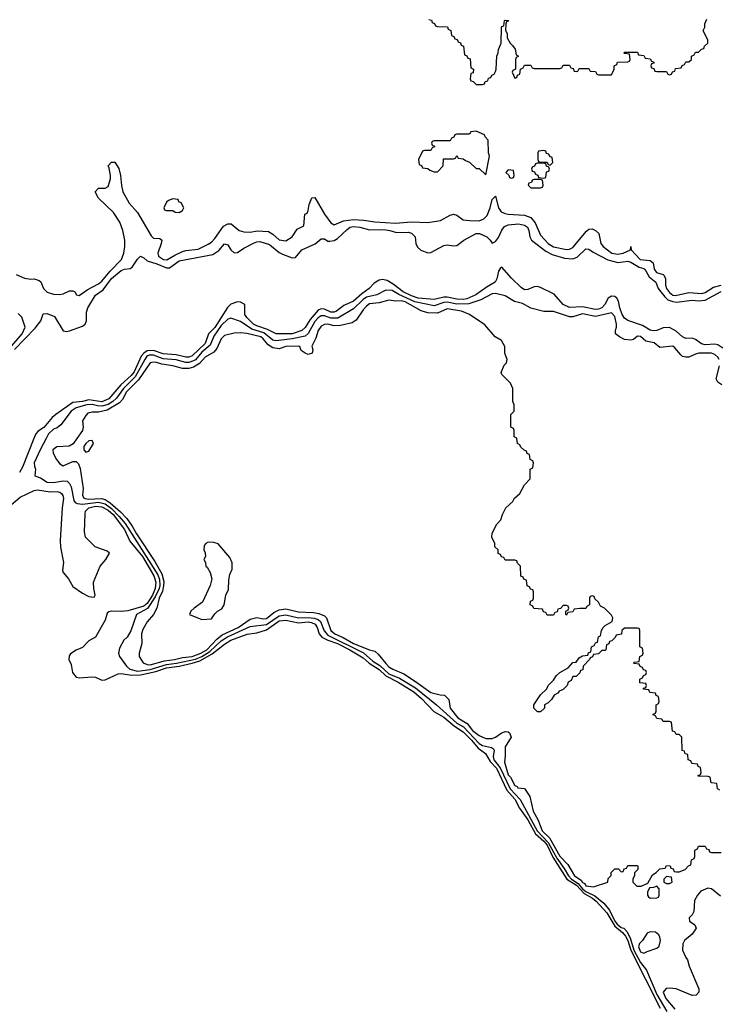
# Model space of a CAD drawing. Header units: inches. Extents: x 2710684 to 2828758, y 857022 to 965663.
# Tile 154 of 256: x 2754040 to 2758372, y 896494 to 902596. Entities that reach past the tile are written whole.
import ezdxf

# ---------------------------------------------------------------- set-up
doc = ezdxf.new("R2010")
doc.units = ezdxf.units.IN
doc.header["$MEASUREMENT"] = 0
doc.layers.add('C7859', color=7, linetype='Continuous')
doc.layers.add('C7950', color=7, linetype='Continuous')

msp = doc.modelspace()

# ---------------------------------------------------------------- linework, layer by layer
at = {"layer": 'C7859', "color": 4}
for points, elevation in [([(2754128.4, 900000), (2754057.6, 899822.4), (2754038.4, 899790)], 4), ([(2754203.6, 900000), (2754166.7, 899930), (2754131, 899850), (2754131.3, 899830), (2754138, 899810), (2754134, 899770), (2754170, 899756), (2754210.4, 899730.4), (2754250, 899728.8), (2754310, 899738.7), (2754335.1, 899735.1), (2754350, 899720.7), (2754360.3, 899700.3), (2754375.8, 899615.8), (2754384.1, 899604.1), (2754397.1, 899597.1), (2754430, 899594.2), (2754530, 899606.7), (2754570, 899595.8), (2754610, 899567), (2754657.9, 899517.9), (2754693.4, 899473.4), (2754896.5, 899156.5), (2754907.1, 899127.1), (2754908.4, 899090), (2754904.2, 899070), (2754881, 899019), (2754833.8, 898946.2), (2754763.8, 898910), (2754730, 898809), (2754706.8, 898770), (2754686, 898750), (2754659.1, 898700.9), (2754653.4, 898670), (2754659.1, 898650), (2754702.4, 898590), (2754723.8, 898570), (2754770, 898558.3), (2754849, 898569), (2754950, 898599.6), (2755012.5, 898607.5), (2755130, 898633.3), (2755170, 898650.1), (2755220, 898680), (2755290, 898746.7), (2755328, 898772), (2755470, 898834.7), (2755570, 898847.2), (2755650, 898902.5), (2755690, 898908.6), (2755770, 898889.4), (2755830, 898891.5), (2755867, 898887), (2755890, 898878.4), (2755905.5, 898865.5), (2755928.9, 898808.9), (2755950, 898782.6), (2756172.2, 898672.2), (2756230, 898619.7), (2756273.5, 898593.5), (2756330, 898542.6), (2756394.9, 898514.9), (2756494.3, 898454.3), (2756625.7, 898350), (2756750, 898236.8), (2756792.7, 898212.7), (2756890, 898111.3), (2756910, 898098.4), (2756965.1, 898085.1), (2756978, 898078), (2756983.1, 898070), (2756975, 898030), (2756981, 898010), (2757019.2, 897959.2), (2757082.3, 897830), (2757143.2, 897763.2), (2757249.4, 897569.4), (2757317.7, 897497.7), (2757370, 897399.3), (2757416.1, 897336.1), (2757442.1, 897290), (2757461, 897270), (2757503.4, 897243.4), (2757530.1, 897210), (2757550, 897194.1), (2757606.3, 897166.3), (2757661.2, 897121.2), (2757697.8, 897077.8), (2757729.6, 897010), (2757745, 896990), (2757770, 896970.3), (2757785.5, 896965.5), (2757804.4, 896944.4), (2757825.3, 896905.3), (2757848.1, 896830), (2757890, 896753.6), (2757925.9, 896705.9), (2757990, 896555.6), (2758052.4, 896450)], 8), ([(2754395.1, 900000), (2754372.2, 899967.8), (2754347.3, 899952.7), (2754270.4, 899949.6), (2754246, 899930), (2754248.4, 899910), (2754268.9, 899870), (2754290, 899843), (2754310, 899830.4), (2754370, 899857.1), (2754390, 899857.1), (2754404.4, 899844.4), (2754415.2, 899815.2), (2754433.4, 899690), (2754430.3, 899650), (2754438, 899630), (2754464.5, 899624.5), (2754548.4, 899628.4), (2754570, 899623.2), (2754602.2, 899602.2), (2754665.6, 899545.6), (2754704, 899504), (2754738, 899458), (2754763.9, 899410), (2754877.5, 899237.5), (2754922, 899162), (2754933.6, 899113.6), (2754932.2, 899087.8), (2754925.3, 899054.7), (2754904.7, 899010), (2754890.6, 898950), (2754870.6, 898910), (2754830, 898865.2), (2754803.7, 898816.3), (2754796.5, 898790), (2754798.4, 898730), (2754780.5, 898670), (2754782, 898650), (2754806, 898610), (2754830, 898600.3), (2754850, 898598.3), (2754937.9, 898622.1), (2755001.2, 898630), (2755050, 898644.1), (2755110, 898650.2), (2755164.2, 898670), (2755199.8, 898690), (2755262.3, 898757.7), (2755295.4, 898784.6), (2755395.4, 898830), (2755470, 898880.2), (2755510, 898892.2), (2755550, 898882.6), (2755570, 898885.2), (2755616.8, 898923.2), (2755650, 898939), (2755690, 898944.7), (2755770, 898926.9), (2755861.8, 898921.8), (2755895.3, 898915.3), (2755930, 898901.1), (2755942, 898890), (2755970, 898810.4), (2755994.4, 898790), (2756047, 898767), (2756110.4, 898730), (2756210, 898690.4), (2756242, 898682), (2756263.4, 898663.4), (2756310, 898605.3), (2756330, 898585.3), (2756354, 898570), (2756421.2, 898541.2), (2756495.1, 898495.1), (2756590, 898426.7), (2756648.4, 898411.6), (2756674, 898410), (2756702, 898382), (2756708.5, 898330), (2756757, 898270), (2756815.2, 898235.2), (2756848.3, 898190), (2756890, 898160.3), (2756930, 898141.6), (2756970, 898142), (2756991.2, 898148.8), (2757025.4, 898174.6), (2757050, 898184), (2757070, 898182.8), (2757077.1, 898177.1), (2757087.3, 898150), (2757051, 898090), (2757051.1, 898031.1), (2757045.5, 897994.5), (2757070, 897916.3), (2757082.7, 897902.7), (2757110, 897850.8), (2757124.4, 897844.4), (2757130, 897836), (2757171.3, 897831.3), (2757202.8, 897782.8), (2757223.8, 897690), (2757255.3, 897635.3), (2757280.2, 897570), (2757325.6, 897525.6), (2757390, 897412.2), (2757439.6, 897359.6), (2757480.3, 897290), (2757522.6, 897262.6), (2757530, 897249.1), (2757543.4, 897243.4), (2757550, 897228.8), (2757598, 897222), (2757686, 897250), (2757690, 897274), (2757707.3, 897292.7), (2757708.4, 897311.6), (2757730, 897334), (2757752.7, 897332.7), (2757770, 897314), (2757782, 897318), (2757787.3, 897332.7), (2757802, 897338), (2757810, 897354), (2757870, 897354), (2757874, 897350), (2757874, 897330), (2757852, 897308), (2757852, 897292), (2757842, 897270), (2757842, 897250), (2757867.1, 897227.1), (2757894, 897226), (2757935.3, 897244.7), (2757963.1, 897296.9), (2757986, 897310), (2758010, 897334), (2758042, 897338), (2758050, 897354), (2758072.7, 897352.7), (2758078, 897338), (2758092.7, 897332.7), (2758098, 897318), (2758110, 897314), (2758130, 897314), (2758166, 897330), (2758187.3, 897352.7), (2758202, 897358), (2758206, 897390), (2758222, 897398), (2758226, 897410), (2758226, 897450), (2758242, 897458), (2758250, 897474), (2758290, 897474), (2758298, 897458), (2758312.7, 897452.7), (2758318, 897438), (2758330, 897434), (2758390, 897434)], 12), ([(2758382, 897822), (2758366, 897830), (2758362, 897862), (2758327.3, 897867.3), (2758322, 897902), (2758310, 897906), (2758247.3, 897907.3), (2758247.3, 897912.7), (2758262, 897918), (2758266, 897930), (2758262, 897962), (2758247.3, 897967.3), (2758242, 897982), (2758207.3, 897987.3), (2758202, 898002), (2758186, 898010), (2758182, 898042), (2758167.3, 898047.3), (2758162, 898062), (2758147.3, 898067.3), (2758146, 898150), (2758130, 898166), (2758110, 898166), (2758102, 898182), (2758087.3, 898187.3), (2758082, 898242), (2758070, 898246), (2758030, 898246), (2758022, 898262), (2757990, 898266), (2757982, 898282), (2757967.3, 898287.3), (2757967.3, 898292.7), (2757982, 898298), (2757986, 898310), (2757986, 898350), (2758002, 898358), (2758006, 898370), (2758002, 898402), (2757987.3, 898407.3), (2757982, 898422), (2757947.3, 898427.3), (2757942, 898442), (2757907.3, 898447.3), (2757907.3, 898452.7), (2757922, 898458), (2757926, 898470), (2757922, 898482), (2757886, 898486), (2757886, 898510), (2757902, 898518), (2757907.3, 898532.7), (2757922, 898538), (2757926, 898550), (2757922, 898562), (2757907.3, 898567.3), (2757902, 898582), (2757887.3, 898587.3), (2757882, 898602), (2757850, 898606), (2757846, 898610), (2757850, 898614), (2757882, 898618), (2757886, 898650), (2757902, 898658), (2757906, 898670), (2757902, 898702), (2757886, 898710), (2757886, 898810), (2757882, 898822), (2757870, 898826), (2757790, 898826), (2757774, 898810), (2757772.7, 898787.3), (2757738, 898782), (2757732.7, 898767.3), (2757712.7, 898747.3), (2757698, 898742), (2757692.7, 898727.3), (2757678, 898722), (2757674, 898690), (2757670, 898686), (2757650, 898686), (2757630, 898666), (2757598, 898662), (2757592.7, 898647.3), (2757578, 898642), (2757574, 898630), (2757534, 898590), (2757532.7, 898567.3), (2757518, 898562), (2757512.7, 898547.3), (2757490, 898526), (2757470, 898526), (2757458.8, 898501.2), (2757442, 898490), (2757434, 898470), (2757422, 898458), (2757410, 898446), (2757385.4, 898434.6), (2757378, 898422), (2757354, 898410), (2757336.9, 898383.1), (2757316.9, 898363.1), (2757294, 898350), (2757294, 898330), (2757270, 898306), (2757250, 898306), (2757228.4, 898328.4), (2757228, 898350), (2757268.9, 898411.1), (2757308, 898450), (2757318, 898470), (2757350, 898502), (2757368.9, 898531.1), (2757388.9, 898551.1), (2757440.4, 898579.6), (2757470, 898612), (2757490, 898614), (2757510, 898642), (2757530, 898654), (2757562, 898658), (2757567.3, 898672.7), (2757582, 898678), (2757586, 898710), (2757602, 898718), (2757610, 898734), (2757622, 898738), (2757628.4, 898771.6), (2757642, 898778), (2757648.4, 898811.6), (2757658, 898830), (2757670, 898842), (2757714.6, 898865.4), (2757718, 898890), (2757710, 898906), (2757666, 898950), (2757642, 898962), (2757630, 898986), (2757607.3, 899007.3), (2757602, 899022), (2757590, 899026), (2757578, 899022), (2757574, 899010), (2757574, 898970), (2757558, 898962), (2757550, 898946), (2757512.7, 898947.3), (2757478, 898942), (2757470, 898926), (2757438, 898922), (2757430, 898906), (2757426, 898910), (2757426, 898930), (2757442, 898938), (2757446, 898950), (2757442, 898962), (2757430, 898966), (2757410, 898966), (2757392.7, 898947.3), (2757378, 898942), (2757372.7, 898927.3), (2757358, 898922), (2757350, 898906), (2757310, 898906), (2757302, 898922), (2757287.3, 898927.3), (2757282, 898942), (2757227.3, 898947.3), (2757222, 898962), (2757206, 898970), (2757207.3, 898992.7), (2757222, 898998), (2757226, 899010), (2757226, 899050), (2757222, 899062), (2757207.3, 899067.3), (2757202, 899082), (2757187.3, 899087.3), (2757182, 899122), (2757167.3, 899127.3), (2757162, 899142), (2757147.3, 899147.3), (2757146, 899210), (2757127.3, 899227.3), (2757122, 899242), (2757110, 899246), (2757050, 899246), (2757042, 899262), (2757027.3, 899267.3), (2757022, 899282), (2757007.3, 899287.3), (2757006, 899310), (2756986, 899330), (2756986, 899350), (2756968, 899390), (2756970, 899414), (2756998, 899470), (2757023.1, 899496.9), (2757034, 899530), (2757055.3, 899570), (2757098, 899610), (2757109, 899631), (2757140.4, 899659.6), (2757170, 899714), (2757206, 899750), (2757206, 899810), (2757222, 899818), (2757226, 899850), (2757222, 899862), (2757206, 899870), (2757202, 899902), (2757187.3, 899907.3), (2757182, 899922), (2757167.3, 899927.3), (2757147.3, 899947.3), (2757142, 899962), (2757126, 899970), (2757122.3, 900000)], 12), ([(2753990, 899590.5), (2754043.6, 899636.4), (2754130, 899678.9), (2754150, 899682.6), (2754230, 899670.3), (2754271.8, 899671.8), (2754290, 899668), (2754299, 899659), (2754307.2, 899647.2), (2754311.8, 899628.2), (2754303.8, 899570), (2754292.3, 899367.7), (2754292.5, 899327.5), (2754311.8, 899231.8), (2754305.5, 899185.5), (2754310.4, 899170), (2754342.4, 899130), (2754370, 899082.8), (2754430, 899041), (2754470, 899021), (2754502, 899018), (2754508, 899030), (2754499.3, 899070), (2754499, 899110), (2754539, 899210), (2754574, 899250), (2754598, 899290), (2754583.1, 899303.1), (2754508, 899330), (2754449.3, 899389.3), (2754442.7, 899422.7), (2754446.3, 899533.7), (2754449.2, 899550), (2754470, 899571), (2754510, 899580.2), (2754550, 899576.6), (2754590, 899556.3), (2754619, 899530), (2754690, 899436.1), (2754724, 899364), (2754800.9, 899270), (2754873, 899150), (2754885.2, 899110), (2754880.1, 899070), (2754864.3, 899030), (2754830, 898977.7), (2754810, 898961.7), (2754710, 898932.9), (2754670, 898928.4), (2754608.7, 898931.3), (2754592.7, 898927.3), (2754582.4, 898917.6), (2754570, 898875.3), (2754510.3, 898769.7), (2754470, 898746.6), (2754430, 898705.2), (2754390, 898689), (2754354.8, 898665.2), (2754347.1, 898652.9), (2754345.5, 898630), (2754359, 898599), (2754368.4, 898550), (2754390, 898520.7), (2754410, 898516.4), (2754490, 898523.7), (2754510, 898520.4), (2754550, 898502.4), (2754570, 898503.9), (2754650, 898541.5), (2754670, 898543.2), (2754733.5, 898533.5), (2754790, 898535.3), (2754883.9, 898556.1), (2754950, 898579.1), (2755029.9, 898590.1), (2755110, 898607.3), (2755156.6, 898623.4), (2755234.2, 898665.8), (2755310, 898726), (2755350, 898750.2), (2755450, 898788.1), (2755510, 898796.5), (2755570, 898814.7), (2755650, 898871), (2755690, 898875.4), (2755770, 898857.7), (2755830, 898863.8), (2755850, 898860.6), (2755872.6, 898850), (2755884.7, 898830), (2755896.9, 898790), (2755912.9, 898770), (2755950.6, 898750.6), (2756010, 898729.4), (2756087.7, 898690), (2756170, 898641), (2756207.6, 898607.6), (2756270, 898567.9), (2756310, 898528.7), (2756387.6, 898490), (2756483.6, 898430), (2756532.2, 898390), (2756607.8, 898307.8), (2756670, 898272.7), (2756736.8, 898216.8), (2756790, 898183.5), (2756842.7, 898130), (2756882, 898082), (2756928.6, 898048.6), (2756958.1, 897998.1), (2756996.9, 897956.9), (2757060.3, 897820.3), (2757110, 897764.4), (2757139.3, 897710), (2757190, 897636.5), (2757239.5, 897550), (2757290, 897505.5), (2757310, 897480.1), (2757345.9, 897405.9), (2757433.8, 897270), (2757492.2, 897232.2), (2757540.7, 897180.7), (2757592.4, 897152.4), (2757614.1, 897134.1), (2757680.9, 897060.9), (2757730, 896977.6), (2757778, 896938), (2757796.3, 896916.3), (2757811.1, 896890), (2757829, 896829), (2758011.5, 896470)], 4), ([(2758385.2, 897165.2), (2758330, 897209.2), (2758307.1, 897212.9), (2758264, 897196), (2758242, 897170), (2758223.6, 897136.4), (2758221, 897070), (2758210, 897048), (2758192, 897030), (2758194, 897010), (2758226.4, 896986.4), (2758233.7, 896966.3), (2758210, 896928.7), (2758162, 896890), (2758151, 896869), (2758150.8, 896830), (2758170, 896784.7), (2758181, 896770), (2758191, 896730), (2758251.3, 896590), (2758252, 896570), (2758234, 896550), (2758210, 896549), (2758110, 896589.5), (2758070, 896594.5), (2758047.9, 896592.1), (2758030.8, 896570), (2758045.7, 896530), (2758103.1, 896463.1)], 12)]:
    msp.add_lwpolyline(points, dxfattribs=dict(at, elevation=elevation))
for points, elevation in [([(2754490, 899988), (2754470, 899985.2), (2754450, 899969), (2754437.3, 899950), (2754438.8, 899930), (2754450, 899916), (2754470, 899921), (2754497.2, 899970)], 16), ([(2755210, 899358), (2755194, 899350), (2755183.6, 899336.4), (2755182, 899310), (2755191.1, 899291.1), (2755192, 899270), (2755182, 899250), (2755191.6, 899231.6), (2755194, 899210), (2755203.6, 899203.6), (2755222, 899170), (2755231.3, 899130), (2755222, 899090), (2755174, 898986), (2755122, 898950), (2755102, 898930), (2755094, 898910), (2755170, 898878), (2755230, 898882), (2755250, 898914), (2755266, 898930), (2755294.6, 898945.4), (2755308, 898970), (2755318, 899030), (2755334.6, 899065.4), (2755336.4, 899123.6), (2755343.1, 899156.9), (2755358, 899190), (2755358, 899230), (2755343.1, 899263.1), (2755270, 899348), (2755243.6, 899356.4)], 16), ([(2758050, 897286), (2758034, 897270), (2758034, 897250), (2758050, 897242), (2758070, 897242), (2758086, 897250), (2758082, 897282)], 12), ([(2757990, 897226), (2757970, 897218), (2757944.7, 897215.3), (2757932, 897190), (2757932, 897170), (2757939.6, 897159.6), (2757950, 897152), (2757990, 897154), (2758002, 897158), (2758006, 897170), (2758006, 897210)], 12), ([(2757950, 896944), (2757930, 896934), (2757902.8, 896890), (2757884, 896870), (2757876.3, 896850), (2757890, 896818.8), (2757910, 896810.8), (2757930, 896820.7), (2757990, 896842.8), (2758004.7, 896855.3), (2758013.2, 896890), (2758009, 896910), (2758004, 896924), (2757982, 896942)], 12)]:
    msp.add_lwpolyline(points, close=True, dxfattribs=dict(at, elevation=elevation))
at = {"layer": 'C7950', "color": 4}
for points, elevation in [([(2756578, 902598), (2756592.7, 902592.7), (2756598, 902578), (2756612.7, 902572.7), (2756618, 902558), (2756630, 902554), (2756692.7, 902552.7), (2756698, 902538), (2756714, 902530), (2756718, 902498), (2756732.7, 902492.7), (2756738, 902478), (2756752.7, 902472.7), (2756758, 902458), (2756772.7, 902452.7), (2756778, 902438), (2756792.7, 902432.7), (2756798, 902378), (2756812.7, 902372.7), (2756818, 902358), (2756832.7, 902352.7), (2756838, 902298), (2756854, 902290), (2756852.7, 902267.3), (2756838, 902262), (2756834, 902230), (2756838, 902218), (2756852.7, 902212.7), (2756870, 902194), (2756910, 902194), (2756922, 902198), (2756927.3, 902212.7), (2756942, 902218), (2756947.3, 902232.7), (2756962, 902238), (2756967.3, 902252.7), (2756982, 902258), (2756990, 902274), (2756995.3, 902290), (2756998, 902370), (2757008, 902390), (2757008.4, 902411.6), (2757026, 902450), (2757027.3, 902547.3), (2757030, 902554), (2757042, 902558), (2757046, 902590), (2757050, 902594), (2757071.3, 902591.3), (2757070, 902586), (2757058, 902582), (2757054, 902570), (2757052, 902530), (2757062, 902510), (2757063.6, 902483.6), (2757082, 902450), (2757096.9, 902436.9), (2757112.7, 902412.7), (2757118, 902378), (2757134, 902370), (2757118, 902362), (2757114, 902350), (2757114, 902290), (2757098, 902282), (2757094, 902270), (2757110, 902234), (2757122, 902238), (2757127.3, 902252.7), (2757142, 902258), (2757146, 902290), (2757162, 902298), (2757170, 902314), (2757210, 902314), (2757218, 902298), (2757230, 902294), (2757390, 902294), (2757402, 902298), (2757410, 902314), (2757450, 902314), (2757458, 902298), (2757472.7, 902292.7), (2757478, 902278), (2757490, 902274), (2757502, 902278), (2757510, 902294), (2757570, 902294), (2757578, 902278), (2757610, 902274), (2757618, 902258), (2757630, 902254), (2757710, 902254), (2757726, 902290), (2757726, 902310), (2757742, 902318), (2757747.3, 902332.7), (2757810, 902334), (2757822, 902338), (2757826, 902350), (2757822, 902382), (2757790, 902386), (2757786, 902390), (2757790, 902394), (2757870, 902394), (2757878, 902378), (2757910, 902374), (2757918, 902358), (2757950, 902354), (2757958, 902338), (2757972.7, 902332.7), (2757972.7, 902327.3), (2757958, 902322), (2757954, 902310), (2757958, 902298), (2757972.7, 902292.7), (2757978, 902278), (2757990, 902274), (2758050, 902274), (2758058, 902258), (2758070, 902254), (2758082, 902258), (2758087.3, 902272.7), (2758102, 902278), (2758107.3, 902292.7), (2758142, 902298), (2758147.3, 902312.7), (2758162, 902318), (2758170, 902334), (2758190, 902334), (2758206, 902350), (2758206, 902370), (2758222, 902378), (2758230, 902394), (2758250, 902394), (2758267.3, 902412.7), (2758282, 902418), (2758287.3, 902432.7), (2758306, 902450), (2758306, 902470), (2758278, 902530), (2758288, 902550), (2758288, 902570), (2758300.4, 902599.6)], 12), ([(2754017.7, 901017.7), (2754070, 900994.9), (2754110, 900987.7), (2754130.6, 900990.6), (2754160.7, 900980.7), (2754170.5, 900970.5), (2754187.3, 900930), (2754210, 900908), (2754250, 900895.5), (2754286.3, 900893.7), (2754310, 900897.3), (2754350, 900914.8), (2754370, 900916), (2754382, 900910), (2754391.6, 900891.6), (2754410, 900886.8), (2754458, 900922), (2754530, 900958.7), (2754550, 900976.5), (2754601.7, 901038.3), (2754672.3, 901110), (2754685.2, 901150), (2754693.2, 901190), (2754692.7, 901230), (2754680.9, 901290), (2754660.7, 901340.7), (2754621.6, 901401.6), (2754528, 901490), (2754508, 901530), (2754528.9, 901551.1), (2754570, 901552), (2754590, 901562), (2754604, 901610), (2754604, 901630), (2754595.3, 901675.3), (2754588, 901690), (2754610, 901714), (2754630, 901714), (2754654.4, 901674.4), (2754666, 901630), (2754670.7, 901569.3), (2754679.1, 901530), (2754719.2, 901459.2), (2754770, 901402), (2754856, 901256), (2754870, 901242), (2754910, 901239.1), (2754920.7, 901230), (2754918.4, 901210), (2754897.4, 901150), (2754902, 901130), (2754931.3, 901110), (2754952.8, 901107.2), (2755002.3, 901137.7), (2755050, 901158.9), (2755070, 901165.2), (2755147.1, 901172.9), (2755210, 901204), (2755230, 901217.3), (2755250, 901240.7), (2755304.2, 901315.8), (2755330, 901331), (2755350.7, 901330.7), (2755402, 901290), (2755430, 901281), (2755470, 901278.8), (2755512.5, 901287.5), (2755583.5, 901283.5), (2755610, 901266.8), (2755650, 901231), (2755690, 901226), (2755729.2, 901250.8), (2755761.2, 901298.8), (2755802, 901318), (2755808, 901390), (2755822, 901398), (2755830, 901414), (2755835.3, 901450), (2755852.7, 901492.7), (2755870, 901494), (2755930, 901391.3), (2755970, 901338), (2755990, 901324.7), (2756048, 901350), (2756110, 901356.9), (2756173.1, 901353.1), (2756242.3, 901342.3), (2756370, 901334.4), (2756470, 901342.4), (2756570, 901338.8), (2756649.3, 901350.7), (2756710, 901384.7), (2756730, 901391.3), (2756750, 901384.7), (2756790, 901356), (2756830.6, 901350.6), (2756890, 901350.4), (2756918.2, 901361.8), (2756938.2, 901381.8), (2756958.3, 901430), (2756970, 901481), (2756990, 901502.8), (2757009.1, 901429.1), (2757025.8, 901405.8), (2757050, 901394.9), (2757070, 901391.8), (2757170, 901384.2), (2757209.1, 901369.1), (2757236.5, 901336.5), (2757270, 901261.6), (2757317.6, 901210), (2757350, 901189), (2757430, 901172.7), (2757450, 901173.4), (2757470, 901184.9), (2757554.2, 901285.8), (2757570, 901298), (2757590, 901300.5), (2757610.4, 901290.4), (2757630.7, 901270), (2757644.4, 901210), (2757657.1, 901190), (2757710.8, 901150), (2757750, 901142.6), (2757782, 901150), (2757828, 901170), (2757830.4, 901190.4), (2757831.3, 901170), (2757886.7, 901110), (2757950, 901104.4), (2757968, 901090), (2757974, 901050), (2757988.4, 901030), (2758030, 901016.4), (2758036.4, 901010), (2758043.6, 900990), (2758044, 900950), (2758051.7, 900930), (2758070, 900904.6), (2758090, 900889.2), (2758106.6, 900886.6), (2758190, 900905.2), (2758270, 900898.3), (2758290, 900904.4), (2758342.6, 900937.4), (2758388.9, 900951.1)], 8), ([(2754008.1, 900551.9), (2754136.5, 900683.5), (2754172, 900730), (2754186.3, 900773.7), (2754210, 900775.5), (2754256.7, 900756.7), (2754310, 900668.4), (2754330, 900664.6), (2754348.7, 900668.7), (2754430, 900695.8), (2754445.6, 900710), (2754453.7, 900730), (2754455.6, 900784.4), (2754463.6, 900810), (2754511, 900889), (2754558.1, 900921.9), (2754610, 900991.7), (2754670, 901042.6), (2754690, 901050.3), (2754725.6, 901054.4), (2754737.7, 901062.3), (2754770, 901111), (2754790, 901130.6), (2754810, 901121), (2754830, 901101.6), (2754890, 901083.2), (2754950, 901057.3), (2754970, 901057.7), (2755030, 901100.9), (2755238.8, 901141.2), (2755275.1, 901164.9), (2755310, 901207.7), (2755330, 901200.7), (2755348.9, 901168.9), (2755370, 901150.5), (2755390, 901153), (2755430, 901179.5), (2755490, 901210.2), (2755510, 901219), (2755530, 901221.5), (2755590, 901202.3), (2755650, 901153.4), (2755670, 901142.6), (2755730, 901120.7), (2755750, 901122.8), (2755789.4, 901170), (2755872.3, 901207.7), (2755910, 901237.3), (2755930, 901237.3), (2755950, 901224), (2755962.5, 901222.5), (2755990, 901228), (2756010, 901240.4), (2756070, 901296.5), (2756089.8, 901310.2), (2756110, 901313.4), (2756150, 901310.2), (2756210, 901293.8), (2756270, 901296.5), (2756310, 901293.4), (2756336, 901290), (2756376.7, 901276.7), (2756450, 901278.7), (2756470, 901272.2), (2756492.7, 901250), (2756496.3, 901210), (2756506.6, 901186.6), (2756527.1, 901167.1), (2756570, 901150.4), (2756590, 901153), (2756670, 901196.3), (2756690, 901200.7), (2756730, 901194), (2756750, 901197.3), (2756794, 901230), (2756870, 901270.5), (2756890.4, 901270.4), (2756936, 901250), (2756958, 901230), (2756970, 901212), (2756990, 901222), (2757010, 901246), (2757030, 901291), (2757045.9, 901314.1), (2757070, 901324.4), (2757134, 901330), (2757170, 901323.1), (2757188, 901310), (2757197.6, 901290), (2757203, 901250), (2757213.4, 901230), (2757302.2, 901162.2), (2757341.1, 901141.1), (2757418.3, 901118.3), (2757470, 901113.4), (2757496, 901124), (2757550, 901176.3), (2757570, 901174.8), (2757596.1, 901156.1), (2757687.3, 901107.3), (2757750, 901091.6), (2757810, 901099.5), (2757830, 901093.7), (2757881.5, 901061.5), (2757910, 901054.6), (2757917.1, 901050), (2757942.5, 901002.5), (2757983.8, 900970), (2757999.5, 900930), (2758039.4, 900879.4), (2758059.9, 900859.9), (2758089, 900849), (2758113.7, 900846.3), (2758210, 900857.4), (2758250, 900854), (2758290, 900858.3), (2758390, 900912.3)], 4), ([(2758399.3, 900559.3), (2758370, 900580.7), (2758350, 900586), (2758290, 900581.1), (2758268, 900588), (2758230, 900614), (2758210, 900621.6), (2758170, 900619.5), (2758149.8, 900629.8), (2758110, 900666.6), (2758070, 900689), (2758030, 900686), (2757990.4, 900669.6), (2757970, 900667), (2757950, 900672.7), (2757901, 900701), (2757810, 900732.7), (2757790, 900746.6), (2757775.6, 900770), (2757761.1, 900810), (2757752.5, 900852.5), (2757742, 900870), (2757730, 900879.6), (2757710, 900882.4), (2757688.8, 900871.2), (2757668.5, 900830), (2757650.1, 900809.9), (2757630, 900801.5), (2757610, 900799.2), (2757530, 900816), (2757450, 900812.8), (2757410, 900831.6), (2757354.9, 900894.9), (2757270, 900935.8), (2757250, 900941.7), (2757230, 900939.7), (2757190, 900922.9), (2757170, 900922), (2757150, 900936), (2757090, 900994.5), (2757030, 901062), (2757022, 901058), (2757010, 901038), (2756999.3, 900990), (2756987.7, 900970), (2756938.9, 900941.1), (2756868, 900890), (2756813.2, 900866.8), (2756790, 900862.3), (2756750, 900863.2), (2756690, 900876.5), (2756670, 900876.8), (2756610, 900861), (2756510, 900870.9), (2756470, 900884.2), (2756417.4, 900910), (2756356.6, 900956.6), (2756319.1, 900979.1), (2756290, 900985.1), (2756270, 900981), (2756237.6, 900962.4), (2756208.2, 900930), (2756162.1, 900897.9), (2756110, 900851.2), (2756050, 900825.4), (2756005.5, 900790), (2755990, 900783.1), (2755970, 900783.1), (2755930, 900801), (2755910, 900804.2), (2755890, 900796.4), (2755842.2, 900737.8), (2755810, 900688.2), (2755790.3, 900670), (2755730, 900649.8), (2755630, 900649.8), (2755577, 900677), (2755510, 900697.8), (2755490, 900708.9), (2755448.2, 900750), (2755436.3, 900770), (2755436, 900830), (2755410, 900845.1), (2755390, 900847.6), (2755350, 900832.4), (2755328.6, 900811.4), (2755250, 900688.7), (2755211.4, 900650), (2755191.1, 900590), (2755110, 900513.1), (2755090, 900504.6), (2755070, 900504.6), (2755010, 900519), (2754930, 900524.7), (2754870, 900546.4), (2754830, 900543.7), (2754810.1, 900529.9), (2754794.3, 900510), (2754750, 900414.3), (2754732.6, 900390), (2754667.9, 900332.1), (2754593.6, 900246.4), (2754550, 900228.5), (2754470, 900239.9), (2754430, 900229.9), (2754370, 900224.5), (2754265.3, 900150), (2754242, 900130), (2754190, 900068.3), (2754154.5, 900045.5), (2754140.3, 900030), (2754128.4, 900000)], 4), ([(2758377, 900490), (2758370, 900504), (2758350, 900520.9), (2758330, 900529.4), (2758250.7, 900529.3), (2758230, 900524), (2758190, 900504), (2758170, 900504), (2758150, 900509), (2758138.6, 900518.6), (2758103.2, 900563.2), (2758090, 900573.2), (2758010, 900564), (2757973.6, 900593.6), (2757923.3, 900603.3), (2757890, 900633.3), (2757870, 900634), (2757845.8, 900614.2), (2757830, 900609.4), (2757790, 900614.5), (2757759, 900630), (2757735.3, 900650), (2757734, 900670), (2757740.9, 900690), (2757741.6, 900710), (2757730, 900757.2), (2757710, 900779.5), (2757610, 900755.6), (2757530, 900772.1), (2757470, 900755.1), (2757450, 900755.1), (2757350, 900786.6), (2757290, 900787.6), (2757210, 900808.2), (2757157.5, 900837.5), (2757108, 900850), (2757050, 900885.2), (2756990, 900898.4), (2756970, 900896.2), (2756900.4, 900859.6), (2756824.2, 900835.8), (2756750, 900833.3), (2756690, 900845), (2756670, 900843.2), (2756610, 900822.9), (2756490, 900846.5), (2756392.1, 900892.1), (2756350, 900916.8), (2756310, 900919.6), (2756254.8, 900890), (2756190, 900876.2), (2756170, 900862.4), (2756110, 900803.5), (2756013.2, 900746.8), (2755970, 900745.5), (2755930, 900759.8), (2755910, 900761.4), (2755890, 900748.5), (2755870, 900725.7), (2755830, 900651.5), (2755810, 900635.3), (2755730, 900618.3), (2755630, 900606.6), (2755610, 900610.8), (2755554.6, 900654.6), (2755479.1, 900679.1), (2755410, 900726.4), (2755350, 900746.6), (2755330, 900739.7), (2755290, 900701.1), (2755244.7, 900635.3), (2755220.4, 900579.6), (2755170, 900535.3), (2755131.1, 900488.9), (2755118.9, 900481.1), (2755090, 900471.4), (2755070, 900470.7), (2755010, 900487.1), (2754930, 900495), (2754870, 900517.5), (2754843.4, 900516.6), (2754829.6, 900510.4), (2754815.6, 900490), (2754757.2, 900382.8), (2754683.2, 900310), (2754639.7, 900250), (2754618, 900230), (2754588, 900212), (2754550, 900201.2), (2754522.8, 900202.8), (2754490, 900211.9), (2754457.3, 900210), (2754390, 900190.8), (2754360.5, 900170), (2754295.6, 900084.4), (2754272.4, 900067.6), (2754250, 900058.4), (2754219.3, 900030), (2754203.6, 900000)], 8), ([(2757122.3, 900000), (2757122, 900002), (2757106, 900010), (2757106, 900050), (2757102, 900062), (2757086, 900070), (2757086, 900150), (2757106, 900170), (2757106, 900210), (2757098, 900230), (2757098, 900310), (2757083.1, 900343.1), (2757030, 900398), (2757025.2, 900410), (2757044.7, 900455.3), (2757058, 900470), (2757062, 900490), (2757049.1, 900529.1), (2757048, 900570), (2757028.4, 900608.4), (2756988, 900630), (2756924.7, 900704.7), (2756829.4, 900769.4), (2756779, 900790), (2756690, 900803.6), (2756630, 900777.6), (2756570, 900778.4), (2756530, 900791.3), (2756430, 900848.5), (2756406.4, 900853.6), (2756372.6, 900852.6), (2756330, 900858.7), (2756270, 900841.3), (2756210, 900835.1), (2756190, 900820.9), (2756170, 900798), (2756126, 900734), (2756102.5, 900717.5), (2756030, 900700.5), (2755990, 900699.7), (2755950, 900709.6), (2755930, 900707.6), (2755910, 900697), (2755890.4, 900670), (2755876.7, 900623.3), (2755852, 900572), (2755858, 900550), (2755854, 900530), (2755830, 900522), (2755810, 900528.7), (2755785.6, 900545.6), (2755778, 900570), (2755770, 900573.2), (2755690, 900571.1), (2755650, 900556.9), (2755610, 900561.6), (2755580.3, 900580.3), (2755550, 900618.3), (2755535.1, 900630), (2755448.7, 900651.3), (2755410, 900656), (2755370, 900654), (2755310, 900639.3), (2755290, 900619), (2755262.3, 900557.7), (2755244.4, 900535.6), (2755190, 900504.2), (2755155.4, 900464.6), (2755118.2, 900441.8), (2755090, 900435.1), (2755050, 900433.3), (2754990, 900450.9), (2754921.4, 900461.4), (2754888.9, 900471.1), (2754870, 900474), (2754850, 900469.5), (2754776.3, 900363.7), (2754703.2, 900290), (2754677.5, 900242.5), (2754658.4, 900221.6), (2754583.5, 900176.5), (2754530, 900163.5), (2754490, 900163.7), (2754463.4, 900156.6), (2754450, 900144), (2754430.7, 900110), (2754434, 900070), (2754430.7, 900050), (2754395.1, 900000)], 12), ([(2753979.9, 900560.1), (2754055.4, 900650), (2754074, 900690), (2754053.3, 900753.3), (2754030, 900776)], 8), ([(2758394, 900334), (2758369.4, 900349.4), (2758359.3, 900370), (2758379.3, 900450)], 8)]:
    msp.add_lwpolyline(points, dxfattribs=dict(at, elevation=elevation))
at = {"layer": 'C7950', "color": 4, "elevation": 12}
for points in [[(2756870, 901906), (2756838, 901902), (2756830, 901886), (2756750, 901886), (2756738, 901882), (2756732.7, 901867.3), (2756718, 901862), (2756710, 901846), (2756610, 901846), (2756598, 901842), (2756594, 901830), (2756598, 901818), (2756612.7, 901812.7), (2756612.7, 901807.3), (2756598, 901802), (2756590, 901786), (2756550, 901786), (2756538, 901782), (2756514, 901730), (2756518, 901698), (2756532, 901692), (2756538, 901678), (2756570, 901674), (2756583.6, 901663.6), (2756610, 901654), (2756630, 901654), (2756666, 901690), (2756667.3, 901732.7), (2756730, 901734), (2756742, 901738), (2756750, 901754), (2756758, 901738), (2756790, 901734), (2756803.6, 901723.6), (2756830, 901714), (2756870, 901674), (2756890, 901674), (2756930, 901634), (2756952.3, 901750), (2756948, 901770), (2756946, 901850), (2756926, 901870), (2756922, 901882)], [(2757290, 901786), (2757258, 901782), (2757254, 901770), (2757254, 901730), (2757258, 901718), (2757270, 901714), (2757310, 901714), (2757318, 901698), (2757330, 901694), (2757346, 901710), (2757342, 901742), (2757327.3, 901747.3), (2757322, 901762), (2757307.3, 901767.3), (2757302, 901782)], [(2757290, 901706), (2757250, 901706), (2757238, 901702), (2757232.7, 901687.3), (2757218, 901682), (2757214, 901670), (2757218, 901658), (2757232.7, 901652.7), (2757238, 901638), (2757252.7, 901632.7), (2757258, 901618), (2757290, 901614), (2757302, 901618), (2757307.3, 901652.7), (2757322, 901658), (2757326, 901670), (2757322, 901682), (2757307.3, 901687.3), (2757302, 901702)], [(2757070, 901666), (2757054, 901650), (2757072.7, 901632.7), (2757078, 901618), (2757090, 901614), (2757102, 901618), (2757106, 901630), (2757102, 901662)], [(2757270, 901606), (2757230, 901606), (2757218, 901602), (2757212.7, 901587.3), (2757198, 901582), (2757194, 901570), (2757210, 901554), (2757270, 901554), (2757282, 901558), (2757286, 901570), (2757282, 901602)], [(2754990, 901486), (2754963.6, 901476.4), (2754950, 901466), (2754934, 901430), (2754938, 901418), (2754950, 901414), (2754990, 901414), (2755003.6, 901403.6), (2755030, 901402), (2755050, 901414), (2755058, 901430), (2755042, 901462), (2755028, 901468), (2755022, 901482)]]:
    msp.add_lwpolyline(points, close=True, dxfattribs=at)

doc.saveas('drawing.dxf')
